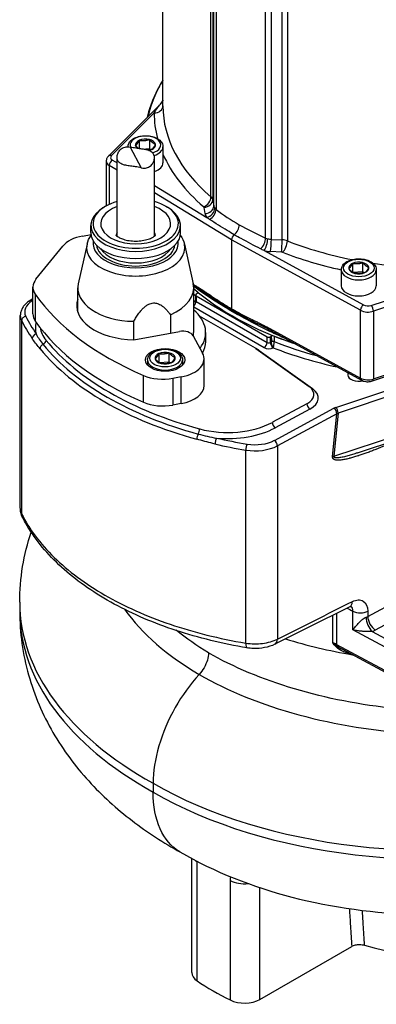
# Model space of a CAD drawing. Header units: millimetres. Extents: x 0 to 5940, y 0 to 4200.
# Tile 3 of 62: x 517 to 623, y 247 to 540. Entities that reach past the tile are written whole.
import ezdxf

# ---------------------------------------------------------------- set-up
doc = ezdxf.new("R2010")
doc.units = ezdxf.units.MM
doc.header["$LTSCALE"] = 50
doc.layers.add('02-LINIE-035', color=2, linetype='CONTINUOUS')

msp = doc.modelspace()

# ---------------------------------------------------------------- linework, layer by layer
at = {"layer": '02-LINIE-035'}
for p, q in [((559.53, 514.69), (559.53, 620.92)), ((574.65, 484.9), (574.65, 600.58)), ((573.83, 487.65), (573.83, 599.7)), ((574.37, 598.82), (574.37, 486.77)), ((575.33, 599.58), (575.33, 483.9)), ((590.05, 475.4), (590.05, 591.08)), ((591.77, 590.69), (591.77, 475.01)), ((595.01, 474.85), (595.01, 586.9)), ((596.54, 586.59), (596.54, 474.54)), ((543.32, 499.79), (559, 515.47)), ((556.93, 512.62), (544.24, 499.93)), ((552.52, 504.47), (552.52, 501.99)), ((555.5, 504.7), (555.5, 502.05)), ((549.16, 502.57), (549.16, 502.52)), ((549.79, 502.43), (553.11, 496.3)), ((553.31, 501.88), (555.5, 502.05)), ((555.5, 502.05), (556, 501.67)), ((559.56, 502.57), (559.56, 497.79)), ((542.68, 498.31), (542.68, 484.95)), ((544.52, 498.6), (545.9, 497.76)), ((545.9, 475.96), (545.9, 499.46)), ((557.01, 475.96), (557.01, 499.27)), ((543.58, 497.02), (543.58, 485.4)), ((545.9, 495.61), (543.58, 497.02)), ((557.01, 491), (572.58, 481.52)), ((579.95, 474.89), (557.01, 488.84)), ((574.37, 486.77), (574.65, 484.9)), ((542.49, 484.84), (542.03, 484.57)), ((560.42, 484.84), (560.87, 484.57)), ((572.06, 482.65), (571.78, 484.51)), ((538.13, 477.01), (538.13, 479.13)), ((564.78, 477.01), (564.78, 479.13)), ((535.67, 475.99), (538.16, 476.44)), ((579.95, 474.89), (579.95, 454.36)), ((618.28, 453.89), (579.95, 474.89)), ((591.77, 475.01), (595.01, 474.85)), ((521.79, 463.15), (529.74, 473)), ((536.98, 473.59), (534.37, 461.82)), ((565.92, 473.59), (568.54, 461.82)), ((589.6, 471.69), (619.17, 455.49)), ((594.78, 471.23), (591.55, 471.4)), ((612.58, 465.95), (612.58, 461.17)), ((615.95, 467.85), (615.95, 465.23)), ((618.93, 468.08), (618.93, 465.43)), ((622.98, 465.95), (622.98, 461.17)), ((615.99, 465.2), (618.93, 465.43)), ((618.93, 465.43), (619.43, 465.05)), ((520.87, 452.81), (520.87, 460.77)), ((534.23, 453.31), (534.23, 460.56)), ((568.58, 461.64), (569.13, 461.3)), ((568.65, 461.17), (569.4, 460.71)), ((568.68, 447.29), (568.68, 460.56)), ((621.49, 455.33), (643.46, 462.66)), ((648.08, 462.27), (622.14, 453.62)), ((520.87, 457.33), (520.02, 456.8)), ((521.57, 458.67), (521.57, 450.71)), ((569.26, 458.45), (569.19, 456.81)), ((569.45, 458.17), (569.38, 456.55)), ((569.76, 458.88), (569.45, 458.7)), ((569.45, 458.17), (590.52, 446)), ((572.77, 458.54), (572.77, 458.54)), ((520.87, 456.86), (520.7, 456.76)), ((589.6, 442.78), (568.68, 454.86)), ((569.38, 456.55), (590.52, 444.34)), ((517.13, 394.94), (517.13, 452.37)), ((561.76, 452.59), (561.76, 447.08)), ((570.36, 452.3), (586.95, 442.72)), ((618.28, 433.72), (618.28, 453.89)), ((622.14, 453.62), (622.14, 433.46)), ((517.52, 450.81), (517.52, 393.39)), ((550.85, 445.12), (550.85, 450.62)), ((591.35, 448.47), (618.28, 433.72)), ((550.89, 445.12), (564.46, 447.57)), ((568.54, 446.34), (571.35, 441.15)), ((572.25, 444.64), (572.25, 447.29)), ((590.52, 444.34), (590.52, 446)), ((591.44, 446), (591.75, 446.19)), ((591.44, 446), (591.44, 444.34)), ((591.62, 447.88), (618.55, 433.12)), ((523.41, 444.34), (523.42, 444.34)), ((586.95, 442.72), (587.87, 442.19)), ((587.18, 442.57), (603, 431.2)), ((591.44, 444.34), (591.8, 444.55)), ((558.36, 441.04), (558.36, 438.41)), ((561.33, 441.26), (561.33, 438.61)), ((571.79, 431.51), (571.79, 439.47)), ((588.2, 441.98), (604.01, 430.61)), ((622.14, 433.46), (640.26, 439.5)), ((554.98, 439.13), (554.98, 437.59)), ((558.39, 438.39), (561.33, 438.61)), ((561.33, 438.61), (561.83, 438.24)), ((565.38, 439.13), (565.38, 437.59)), ((621.9, 432.87), (639.16, 438.63)), ((553.76, 426.55), (553.76, 434.51)), ((564.95, 434.1), (562.5, 433.65)), ((562.5, 433.65), (562.5, 425.69)), ((564.95, 426.14), (564.95, 434.1)), ((610.98, 425), (637.37, 433.8)), ((614.53, 435.32), (614.53, 434.64)), ((641.12, 433.15), (611.63, 423.32)), ((564.95, 426.14), (562.5, 425.69)), ((602.37, 426.11), (592.08, 420.57)), ((592.67, 415.21), (610.38, 424.74)), ((603.25, 424.5), (592.96, 418.96)), ((611.27, 423.13), (593.56, 413.6)), ((610.01, 410.36), (611.27, 423.13)), ((611.63, 423.32), (610.36, 410.47)), ((610.36, 410.47), (646.02, 422.35)), ((617.41, 411.49), (641.67, 419.58)), ((593.56, 413.6), (593.56, 356.07)), ((584.21, 354.88), (584.21, 412.31)), ((520.51, 388.31), (520.52, 388.31)), ((516.95, 367.02), (516.95, 364.37)), ((546.86, 366.69), (546.86, 366.69)), ((620.45, 362.8), (629.75, 367.81)), ((611.2, 363.75), (611.2, 354.51)), ((616.02, 358.82), (616.02, 364.4)), ((620.45, 364.4), (620.45, 362.8)), ((631.97, 363.78), (622.67, 358.77)), ((610.07, 354.91), (610.07, 363.18)), ((632.96, 349.69), (616.02, 358.82)), ((621.73, 358.35), (634.07, 351.71)), ((611.2, 354.51), (632.96, 342.8)), ((612.69, 353.15), (633.3, 342.05)), ((570.31, 345.56), (570.31, 345.56)), ((556.64, 313.21), (556.64, 310.56)), ((568.1, 256.86), (568.1, 290.82)), ((569.69, 254.4), (569.69, 289.81)), ((579.53, 284.22), (579.53, 248.71)), ((588.39, 248.89), (588.39, 282.14)), ((588.39, 248.89), (615.7, 264.67))]:
    msp.add_line(p, q, dxfattribs=at)
for centre, major_axis, ratio, start_param, end_param in [((643.38, 505.22), (-88.95, 0), 0.57735, 5.942833, 6.159056), ((643.38, 512.08), (-84.19, 0), 0.57735, 6.193555, 6.196774), ((557.25, 517.44), (2.57, -0.39), 0.81345, 5.88909, 5.908056), ((556.93, 514.74), (2.6, 0), 0.816496, 4.713735, 6.279125), ((643.38, 514.69), (-83.85, 0), 0.57735, 0, 0.592675), ((643.38, 512.57), (-86.45, 0), 0.57735, 6.282233, 6.436024), ((554.36, 503.1), (-4.55, 0), 0.57735, 2.044602, 6.558805), ((554.36, 503.1), (-3, 0), 0.57735, 5.368934, 6.416132), ((554.36, 503.1), (-3, 0), 0.57735, 4.321736, 5.368934), ((554.36, 503.1), (3, 0), 0.57735, 0.132946, 1.180144), ((554.36, 502.57), (-5.2, 0), 0.57735, 0, 0.015337), ((554.36, 503.1), (-3, 0), 0.57735, 0.132946, 0.64521), ((554.36, 503.1), (3, 0), 0.57735, 5.025057, 5.368934), ((554.36, 503.1), (3, 0), 0.57735, 5.368934, 6.416132), ((554.36, 502.57), (5.2, 0), 0.57735, 5.225815, 6.283185), ((545.93, 498.31), (-3.25, 0), 0.57735, 0, 0.759218), ((544.24, 498.87), (-0.919, 0.919), 0.707107, 5.327869, 6.283185), ((544.52, 497.53), (-0.68, -1.11), 0.592266, 3.940428, 5.511224), ((545.93, 499.37), (-1.95, 0), 0.57735, 5.759587, 7.042404), ((643.38, 512.57), (-86.45, 0), 0.57735, 0.247327, 0.592675), ((554.36, 497.79), (5.2, 0), 0.57735, 5.247792, 6.283185), ((571.67, 486.81), (1.69, 1.97), 0.677243, 4.043804, 5.6146), ((571.78, 486.64), (2.57, 0.39), 0.81339, 4.589751, 6.160547), ((571.13, 486.6), (3.25, 0), 0.57735, 0.087266, 0.592675), ((551.45, 479.13), (13.32, 0), 0.57735, 2.356194, 7.068583), ((551.45, 479.66), (-12.68, 0), 0.57735, 5.166275, 10.541688), ((551.45, 479.66), (-10.4, 0), 0.57735, 5.276157, 10.431806), ((571.13, 484.48), (0.65, 0), 0.57735, 0.087266, 0.592675), ((572.06, 484.77), (2.57, 0.39), 0.81339, 4.589751, 6.160547), ((572.58, 483.65), (2.03, 1.62), 0.741298, 4.177269, 5.748065), ((573.29, 482.97), (1.55, 2.08), 0.638683, 4.071211, 5.569637), ((577.89, 485.06), (-3.25, 0), 0.57735, 0.087266, 0.432546), ((577.89, 482.94), (-5.85, 0), 0.57735, 0.087266, 0.432546), ((643.37, 499.3), (-76.69, 0), 0.57735, 0.433413, 0.433415), ((643.38, 460.56), (76.7, 0), 0.57735, 2.682933, 2.682938), ((580.41, 478.29), (1.3, 2.25), 0.57735, 4.094523, 5.49779), ((538.58, 470.62), (-9.75, 0), 0.57735, 5.015477, 5.846853), ((551.45, 477.01), (-13.33, 0), 0.57735, 0, 3.141593), ((551.45, 475.95), (-5.85, 0), 0.57735, 5.965625, 6.206117), ((551.45, 475.95), (5.85, 0), 0.57735, 0.077068, 0.31756), ((580.87, 475.42), (0.65, 1.13), 0.57735, 0.953324, 2.356537), ((588.45, 474.22), (1.06, 2.38), 0.50759, 3.942875, 5.441301), ((589.6, 473.82), (0.67, 2.51), 0.342262, 3.803295, 5.374092), ((592.06, 476.88), (3.25, 0), 0.57735, 4.279843, 4.625123), ((591.55, 473.52), (0.13, 2.6), 0.071162, 3.758871, 5.329667), ((594.78, 473.36), (0.13, 2.6), 0.071162, 3.758871, 5.329667), ((594.72, 472.98), (3.25, 0), 0.57735, 0.978121, 1.48353), ((551.45, 472.52), (14.59, 0), 0.57735, 3.013967, 6.410811), ((551.45, 473.83), (-12.67, 0), 0.57735, 6.187267, 9.520696), ((551.45, 473.83), (11.7, 0), 0.57735, 3.221062, 6.203716), ((551.45, 474.36), (-11.05, 0), 0.57735, 0.344744, 2.796849), ((643.38, 452.6), (66.95, 0), 0.57735, 2.580749, 2.580759), ((592.06, 474.76), (-5.85, 0), 0.57735, 1.13825, 1.48353), ((595.09, 473.29), (0.94, 2.42), 0.45608, 3.847537, 5.418333), ((643.38, 514.69), (83.85, 0), 0.57735, 4.119714, 4.376925), ((594.72, 470.86), (-0.65, 0), 0.57735, 4.119714, 4.625123), ((643.38, 512.57), (-86.45, 0), 0.57735, 0.978121, 1.206618), ((617.78, 465.95), (5.2, 0), 0.57735, 3.141593, 6.283185), ((617.78, 466.48), (-3, 0), 0.57735, 5.368934, 6.416132), ((617.78, 466.48), (-3, 0), 0.57735, 0.132946, 1.180144), ((617.78, 466.48), (-3, 0), 0.57735, 4.321736, 5.368934), ((617.78, 466.48), (3, 0), 0.57735, 0.132946, 1.180144), ((617.78, 466.48), (3, 0), 0.57735, 5.368934, 6.416132), ((643.38, 514.69), (83.85, 0), 0.57735, 4.454853, 4.713341), ((530.62, 460.77), (-9.75, 0), 0.57735, 5.846853, 6.664661), ((617.78, 466.48), (3, 0), 0.57735, 4.321736, 5.368934), ((551.45, 460.56), (-17.23, 0), 0.57735, 6.15556, 7.818999), ((551.45, 460.56), (17.23, 0), 0.57735, 5.353548, 6.410811), ((643.38, 488.69), (-89.37, 0), 0.57735, 0.581223, 1.047575), ((643.38, 488.69), (-89.38, 0), 0.57735, 0.581223, 0.604472), ((570.07, 461.82), (-0.68, -1.11), 0.592266, 5.511224, 6.283185), ((570.07, 461.82), (-0.68, -1.11), 0.592266, 0.000001, 0.000047), ((569.12, 459.47), (0.75, 1.06), 0.715888, 5.547509, 5.939832), ((617.78, 461.17), (5.2, 0), 0.57735, 3.141593, 6.283185), ((612.06, 479.63), (-97.5, 0), 0.57735, 0.381475, 0.929758), ((551.45, 455.25), (-17.55, 0), 0.57735, 6.090437, 7.822174), ((643.38, 487.09), (89.38, 0), 0.57735, 3.722816, 3.734409), ((569.91, 458.44), (-0.65, 0), 0.576955, 5.49813, 7.068241), ((569.3, 459.15), (-0.65, 0), 0.577423, 2.356464, 3.746396), ((643.38, 993.79), (-64.06, -2770.8), 0.022494, 4.907004, 4.907163), ((526.88, 453.43), (-8.45, 0), 0.57735, 5.532694, 6.563739), ((520.7, 455.7), (-0.68, 1.11), 0.597148, 5.479714, 6.283185), ((568.46, 456.05), (0.65, 1.13), 0.57735, 4.168872, 5.471607), ((568.46, 457.64), (0.65, -1.13), 0.57735, 5.739668, 6.238143), ((569.84, 456.84), (-0.651, -0.058), 0.572284, 6.206674, 7.016899), ((569.84, 456.84), (-0.651, -0.058), 0.572284, 6.205681, 6.206674), ((619.17, 454.43), (0.62, 1.14), 0.562039, 0.772646, 2.343443), ((620.52, 456.31), (1.95, 0), 0.57735, 3.953171, 5.235988), ((621.49, 454.27), (-0.41, 1.23), 0.408248, 4.02767, 5.598466), ((526.88, 452.37), (-9.75, 0), 0.57735, 0, 0.280554), ((518.76, 451.02), (-1.16, -0.58), 0.784573, 4.339163, 5.90996), ((611.2, 467.46), (-96.2, 0), 0.57735, 0.280554, 0.380145), ((530.62, 452.81), (-9.75, 0), 0.57735, 0, 0.381475), ((551.45, 447.29), (20.8, 0), 0.57735, 5.879343, 6.878227), ((579.26, 452.94), (0.65, 1.13), 0.577345, 5.497777, 6.002932), ((620.52, 455.25), (-3.25, 0), 0.57735, 0.811578, 2.094395), ((611.2, 466.4), (-97.5, 0), 0.57735, 0.280554, 0.380145), ((542.41, 448.74), (-20.8, 0), 0.57735, 6.146123, 6.441068), ((612.06, 471.67), (-97.5, 0), 0.57735, 0.381475, 0.929758), ((542.41, 449.8), (-19.5, 0), 0.57735, 0.091159, 0.440472), ((592.25, 449.02), (-0.62, -1.14), 0.562039, 5.485035, 6.283142), ((521.87, 445.79), (-1.07, -0.74), 0.758208, 4.229137, 5.799933), ((565.43, 445.78), (3.25, 0), 0.57735, 0.303088, 1.873885), ((551.45, 447.29), (17.22, 0), 0.57735, 6.178912, 6.283185), ((590.98, 446.27), (-0.65, 0), 0.577746, 0.785741, 2.355852), ((592.25, 449.02), (-0.62, -1.14), 0.562039, 6.283143, 6.283186), ((592.21, 445.92), (-0.65, 0), 0.577278, 4.108248, 5.498181), ((642.92, 994.04), (62.86, -2844.04), 0.022659, 4.905732, 4.906314), ((591.34, 446.64), (0.57, 1.17), 0.41712, 5.456447, 5.922861), ((643.38, 488.69), (-89.38, 0), 0.57735, 0.966324, 1.047575), ((643.38, 993.79), (62.41, -2843.77), 0.022496, 4.905652, 4.906229), ((524.19, 442.78), (-1.01, -0.82), 0.738562, 4.422466, 5.740582), ((611.2, 466.46), (-97.5, 0), 0.57735, 0.440472, 1.130324), ((523.6, 444.68), (1.01, 0.82), 0.738562, 4.422466, 5.740582), ((611.2, 467.49), (96.52, 0), 0.57735, 3.582065, 4.271917), ((611.2, 468.52), (-95.55, 0), 0.57735, 0.440472, 1.130324), ((551.45, 444.64), (20.8, 0), 0.57735, 5.988004, 6.283185), ((584.65, 441.39), (-3.25, 0), 0.57735, 3.818533, 3.926991), ((589.6, 443.84), (0.65, 1.13), 0.57735, 3.926991, 5.471607), ((590.98, 443.58), (1.95, 0), 0.577746, 3.927333, 5.479485), ((590.98, 444.64), (-0.65, 0), 0.639761, 0.785741, 2.355852), ((592.36, 443.84), (-0.65, 1.13), 0.57735, 0.811578, 2.291193), ((592.26, 444.31), (0.65, 0.017), 0.564806, 0.951738, 2.341094), ((592.26, 444.3), (-0.65, -0.002), 0.549317, 4.106702, 5.49542), ((84.29, 159.29), (507.45, 285.49), 0.026855, 6.268208, 6.269003), ((592.33, 443.33), (-0.643, -0.097), 0.783003, 1.406419, 1.489321), ((591.93, 443.79), (-0.66, 1.28), 0.113996, 2.375274, 2.438523), ((592.19, 444.01), (0.07, 1.51), 0.226051, 3.751913, 3.812268), ((643.38, 486.03), (-90.68, 0), 0.57735, 0.972876, 1.210259), ((643.38, 487.09), (89.38, 0), 0.57735, 4.108494, 4.271052), ((591.89, 444), (0.47, 1.21), 0.470448, 5.391065, 5.417242), ((560.18, 439.66), (-3, 0), 0.57735, 5.365985, 6.413182), ((560.18, 439.66), (-3, 0), 0.57735, 0.129997, 1.177195), ((560.18, 439.66), (-3, 0), 0.57735, 4.318787, 5.365985), ((560.18, 439.66), (3, 0), 0.57735, 0.129997, 1.177195), ((560.18, 439.66), (3, 0), 0.57735, 5.365985, 6.413182), ((562.04, 439.47), (9.75, 0), 0.57735, 5.015477, 6.586274), ((587.87, 443.25), (0.65, 1.13), 0.57735, 3.828394, 3.926991), ((584.65, 440.33), (4.55, 0), 0.57735, 0.67694, 0.785398), ((588.2, 443.04), (0.76, 1.06), 0.636454, 3.866551, 3.987431), ((560.18, 439.13), (5.2, 0), 0.57735, 3.141593, 6.283185), ((560.18, 439.66), (3, 0), 0.57735, 4.318787, 5.365985), ((559.59, 439.03), (9.75, 0), 0.57735, 4.071351, 5.015477), ((617.78, 434.64), (-3.25, 0), 0.57735, 0, 1.965752), ((620.52, 435.08), (3.25, 0), 0.57735, 3.953171, 5.235988), ((619.17, 434.26), (-0.62, -1.14), 0.562039, 5.485035, 6.283185), ((562.04, 431.51), (9.75, 0), 0.57735, 5.015477, 6.283185), ((597.93, 428.85), (6.5, 0), 0.57735, 5.462881, 6.960125), ((597.93, 427.79), (7.8, 0), 0.57735, 5.462881, 6.960125), ((604.01, 431.67), (-0.76, -1.06), 0.636454, 0.583807, 0.845838), ((621.49, 434.11), (0.41, -1.23), 0.408248, 0, 0.886077), ((559.59, 431.06), (-9.75, 0), 0.57735, 0.929758, 1.873885), ((603.25, 425.56), (-0.62, 1.14), 0.556849, 0.802253, 2.373049), ((612.6, 423.37), (3.26, 0.02), 0.577053, 2.086208, 2.31458), ((610.98, 423.94), (0.41, -1.23), 0.408248, 0.912257, 2.456873), ((610.38, 423.68), (0.62, -1.14), 0.556849, 0.802253, 2.373049), ((612.6, 422.31), (-1.96, -0.17), 0.615856, 5.172101, 5.400473), ((578.78, 428.8), (-19.5, 0), 0.57735, 1.130324, 2.321288), ((578.78, 427.74), (-20.8, 0), 0.57735, 1.412914, 2.321288), ((592.96, 420.02), (-0.62, 1.14), 0.556849, 0.802253, 2.373049), ((570.19, 416.22), (-0.34, -1.25), 0.348127, 4.057769, 5.375885), ((569.91, 417.94), (0.34, 1.25), 0.348127, 4.057769, 5.375885), ((575.51, 414.82), (-0.29, -1.27), 0.302965, 3.792393, 5.363189), ((611.2, 466.4), (-97.5, 0), 0.57735, 1.190651, 1.290243), ((611.2, 467.46), (96.2, 0), 0.57735, 4.332244, 4.431835), ((584.57, 413.03), (-0.21, -1.28), 0.226078, 3.775994, 5.346791), ((586.91, 417.71), (-9.75, 0), 0.57735, 1.290243, 2.321288), ((586.91, 418.78), (8.45, 0), 0.57735, 4.431835, 5.462881), ((592.67, 414.15), (0.62, -1.14), 0.556849, 0.802253, 2.373049), ((611.34, 409.54), (1.94, -0.19), 0.509091, 2.146491, 2.374864), ((520.64, 393.91), (-2.91, -1.45), 0.784976, 5.909638, 6.283185), ((646.22, 367.02), (-129.27, 0), 0.57735, 0, 0.805133), ((613.64, 368.6), (1.45, -2.91), 0.576246, 0, 0.819282), ((646.22, 364.37), (-129.27, 0), 0.57735, 0, 0.805133), ((598.29, 374.99), (-44.27, 23.44), 0.023158, 1.952934, 1.995017), ((618.24, 365.78), (3.25, 0), 0.57735, 3.961897, 5.462881), ((639.82, 360.93), (117.26, 0), 0.57735, 3.923783, 6.283185), ((618.24, 364.17), (3.25, 0), 0.57735, 5.280013, 5.462881), ((621.73, 361.01), (-1.12, 3.05), 0.438974, 0.872947, 2.443743), ((622.67, 361.43), (-1.54, 2.86), 0.556849, 0.802253, 2.373049), ((639.82, 358.28), (117.26, 0), 0.57735, 3.923783, 6.283185), ((618.24, 361.52), (-6.5, 0), 0.57735, 2.138421, 2.321288), ((585.11, 356.69), (-0.54, -3.21), 0.225675, 5.346921, 6.283185), ((591.34, 357.45), (1.45, -2.91), 0.576257, 0.000003, 0.819292), ((643.38, 406.42), (-99.12, 0), 0.57735, 1.072638, 1.289449), ((643.38, 406.42), (-99.12, 0), 0.57735, 1.072638, 1.289449), ((608.98, 353.14), (3.25, 0), 0.57735, 0.820305, 1.228159), ((612.31, 355.2), (0.77, 1.43), 0.556849, 2.33934, 2.69011), ((610.43, 353.22), (0.983, 0.851), 0.24837, 0.383448, 0.921095), ((574.6, 292.27), (6.5, 0), 0.57735, 3.689692, 3.855501), ((583.79, 287.06), (-6.5, 0), 0.57735, 0.856888, 1.739778), ((643.38, 291.26), (-51.35, 0), 0.57735, 1.087641, 2.053952), ((574.6, 256.86), (-6.5, 0), 0.57735, 0, 0.713909), ((643.38, 291.26), (97.5, 0), 0.57735, 3.855501, 3.99848), ((583.79, 251.55), (6.5, 0), 0.57735, 3.99848, 5.497787)]:
    msp.add_ellipse(centre, major_axis=major_axis, ratio=ratio, start_param=start_param, end_param=end_param, dxfattribs=at)
for centre, major_axis in [((617.78, 466.48), (-4.55, 0)), ((560.18, 439.13), (-5.85, 0)), ((560.18, 439.66), (-4.55, 0))]:
    msp.add_ellipse(centre, major_axis=major_axis, ratio=0.57735, dxfattribs=at)
for points, knots in [([(559.53, 522.38), (559.38, 522.14), (559.24, 521.91), (558.27, 520.27), (557.53, 518.84), (556.26, 515.93), (555.73, 514.46), (555.14, 512.43), (555, 511.88), (554.87, 511.34)], [0.4416913, 0.4416913, 0.4416913, 0.4416913, 0.455579, 0.455579, 0.5380338, 0.5380338, 0.6204886, 0.6204886, 0.6505594, 0.6505594, 0.6505594, 0.6505594]), ([(559.04, 515.51), (559.12, 515.58), (559.19, 515.67), (559.31, 515.83), (559.36, 515.9), (559.46, 516.06), (559.5, 516.13), (559.53, 516.2)], [0, 0, 0, 0, 0.054817, 0.054817, 0.1055586, 0.1055586, 0.1618345, 0.1618345, 0.1618345, 0.1618345]), ([(559.5, 516.28), (559.49, 516.22), (559.48, 516.17), (559.46, 516.12), (559.44, 516.05), (559.41, 515.99), (559.38, 515.93)], [0, 0, 0, 0, 0.2049911, 0.2049911, 0.2049911, 0.4699966, 0.4699966, 0.4699966, 0.4699966]), ([(556.93, 512.62), (557.28, 513.2), (557.64, 513.75), (558.01, 514.26), (558.02, 514.27), (558.02, 514.28), (558.03, 514.29), (558.36, 514.74), (558.7, 515.17), (559.04, 515.51)], [0, 0, 0, 0, 0.5, 0.5, 0.5, 0.5095382, 0.5095382, 0.5095382, 0.9589281, 0.9589281, 0.9589281, 0.9589281]), ([(549.16, 502.57), (549.16, 502.9), (549.23, 503.22), (549.52, 503.84), (549.74, 504.14), (550.33, 504.7), (550.72, 504.96), (551.6, 505.38), (552.1, 505.55), (553.15, 505.78), (553.71, 505.84), (554.82, 505.85), (555.37, 505.8), (556.43, 505.6), (556.94, 505.45), (557.86, 505.04), (558.27, 504.78), (558.94, 504.18), (559.21, 503.84), (559.49, 503.18), (559.56, 502.87), (559.56, 502.57)], [1.180144, 1.180144, 1.180144, 1.180144, 1.440113, 1.440113, 1.724557, 1.724557, 2.052042, 2.052042, 2.393507, 2.393507, 2.732275, 2.732275, 3.069164, 3.069164, 3.407564, 3.407564, 3.749002, 3.749002, 4.079244, 4.079244, 4.321736, 4.321736, 4.321736, 4.321736]), ([(553.11, 496.3), (552.83, 496.37), (552.53, 496.43), (551.7, 496.58), (551.16, 496.65), (550.17, 496.78), (549.65, 496.84), (548.68, 497), (548.23, 497.09), (547.48, 497.32), (547.12, 497.47), (546.53, 497.88), (546.3, 498.13), (546, 498.69), (545.91, 499.03), (545.89, 499.75), (545.96, 500.14), (546.21, 500.83), (546.42, 501.18), (546.96, 501.8), (547.3, 502.06), (548.04, 502.41), (548.48, 502.52), (549.22, 502.53), (549.51, 502.5), (549.79, 502.43)], [5.831266, 5.831266, 5.831266, 5.831266, 5.975417, 5.975417, 6.208434, 6.208434, 6.437234, 6.437234, 6.666034, 6.666034, 6.897254, 6.897254, 7.128474, 7.128474, 7.359694, 7.359694, 7.590913, 7.590913, 7.819713, 7.819713, 8.048513, 8.048513, 8.281531, 8.281531, 8.425681, 8.425681, 8.425681, 8.425681]), ([(553.11, 496.3), (553.39, 496.24), (553.68, 496.2), (554.43, 496.21), (554.87, 496.32), (555.6, 496.67), (555.94, 496.93), (556.49, 497.55), (556.69, 497.91), (556.95, 498.59), (557.02, 498.98), (557, 499.71), (556.91, 500.05), (556.61, 500.6), (556.38, 500.85), (555.78, 501.26), (555.42, 501.41), (554.67, 501.64), (554.22, 501.74), (553.25, 501.89), (552.74, 501.96), (551.75, 502.09), (551.2, 502.16), (550.38, 502.3), (550.07, 502.36), (549.79, 502.43)], [1.409341, 1.409341, 1.409341, 1.409341, 1.553492, 1.553492, 1.786509, 1.786509, 2.015309, 2.015309, 2.244109, 2.244109, 2.475329, 2.475329, 2.706549, 2.706549, 2.937769, 2.937769, 3.168988, 3.168988, 3.397789, 3.397789, 3.626589, 3.626589, 3.859606, 3.859606, 4.003757, 4.003757, 4.003757, 4.003757]), ([(543.32, 499.79), (543.25, 499.72), (543.19, 499.64), (543.06, 499.48), (543, 499.39), (542.89, 499.2), (542.84, 499.1), (542.77, 498.89), (542.74, 498.77), (542.69, 498.55), (542.68, 498.43), (542.68, 498.31)], [0.2617994, 0.2617994, 0.2617994, 0.2617994, 0.3665191, 0.3665191, 0.4712389, 0.4712389, 0.5759587, 0.5759587, 0.6806784, 0.6806784, 0.7853982, 0.7853982, 0.7853982, 0.7853982]), ([(580.72, 476.38), (580.04, 476.78), (579.36, 477.19), (578.69, 477.6), (576.91, 478.69), (575.15, 479.8), (573.42, 480.93)], [0, 0, 0, 0, 0.272863, 0.272863, 0.272863, 1, 1, 1, 1]), ([(536.98, 473.59), (537.19, 474.51), (537.6, 475.38), (538.17, 476.18), (538.18, 476.2), (538.2, 476.22)], [2.0015101, 2.0015101, 2.0015101, 2.0015101, 2.2652327, 2.2652327, 2.2721061, 2.2721061, 2.2721061, 2.2721061]), ([(545.53, 476.33), (545.53, 476.33), (545.59, 476.23), (545.9, 475.95), (546.12, 475.79), (546.7, 475.46), (547.07, 475.29), (547.96, 474.97), (548.49, 474.82), (549.65, 474.6), (550.29, 474.53), (551.61, 474.48), (552.29, 474.5), (553.58, 474.65), (554.2, 474.77), (555.28, 475.07), (555.75, 475.25), (556.5, 475.61), (556.78, 475.79), (557.17, 476.09), (557.29, 476.21), (557.37, 476.31), (557.38, 476.33), (557.38, 476.33)], [4.730018, 4.730018, 4.730018, 4.730018, 4.98867, 4.98867, 5.20238, 5.20238, 5.424316, 5.424316, 5.662576, 5.662576, 5.914633, 5.914633, 6.173318, 6.173318, 6.429729, 6.429729, 6.674937, 6.674937, 6.902912, 6.902912, 7.117227, 7.117227, 7.230176, 7.230176, 7.230176, 7.230176]), ([(588.58, 472.18), (586.64, 473.17), (584.72, 474.18), (582.83, 475.21), (582.12, 475.59), (581.42, 475.98), (580.72, 476.38)], [0, 0, 0, 0, 0.727137, 0.727137, 0.727137, 1, 1, 1, 1]), ([(612.58, 465.95), (612.58, 466.28), (612.66, 466.6), (612.95, 467.22), (613.17, 467.52), (613.76, 468.08), (614.14, 468.34), (615.02, 468.76), (615.53, 468.93), (616.58, 469.16), (617.14, 469.22), (618.25, 469.23), (618.8, 469.18), (619.86, 468.98), (620.37, 468.83), (621.29, 468.42), (621.7, 468.16), (622.37, 467.56), (622.64, 467.22), (622.92, 466.56), (622.98, 466.25), (622.98, 465.95)], [1.180144, 1.180144, 1.180144, 1.180144, 1.440113, 1.440113, 1.724557, 1.724557, 2.052042, 2.052042, 2.393507, 2.393507, 2.732275, 2.732275, 3.069164, 3.069164, 3.407564, 3.407564, 3.749002, 3.749002, 4.079244, 4.079244, 4.321736, 4.321736, 4.321736, 4.321736]), ([(569.13, 461.3), (569.41, 461.13), (569.69, 460.96), (569.97, 460.78), (570.6, 460.38), (571.23, 459.98), (571.85, 459.56), (572.15, 459.37), (572.44, 459.17), (572.74, 458.97), (573.35, 458.57), (573.96, 458.15), (574.57, 457.74), (575.34, 457.23), (576.11, 456.72), (576.87, 456.23), (577.61, 455.76), (578.34, 455.3), (579.08, 454.87), (579.37, 454.7), (579.66, 454.53), (579.95, 454.36)], [0, 0, 0, 0, 0.078025, 0.078025, 0.078025, 0.251552, 0.251552, 0.251552, 0.333332, 0.333332, 0.333332, 0.503124, 0.503124, 0.503124, 0.715884, 0.715884, 0.715884, 0.919508, 0.919508, 0.919508, 1, 1, 1, 1]), ([(580.18, 453.47), (578.34, 454.56), (576.59, 455.64), (573.25, 457.78), (571.67, 458.86), (570.18, 459.9)], [0, 0, 0, 0, 0.5, 0.5, 1, 1, 1, 1]), ([(572.77, 458.54), (573.41, 458.11), (574.05, 457.68), (576.45, 456.11), (578.23, 454.98), (580.06, 453.91)], [0.3137303, 0.3137303, 0.3137303, 0.3137303, 0.5, 0.5, 1, 1, 1, 1]), ([(520.02, 456.8), (519.68, 456.59), (519.37, 456.36), (518.78, 455.87), (518.52, 455.61), (518.04, 455.04), (517.84, 454.74), (517.5, 454.11), (517.36, 453.77), (517.18, 453.08), (517.13, 452.73), (517.13, 452.37)], [0.0349066, 0.0349066, 0.0349066, 0.0349066, 0.1850049, 0.1850049, 0.3351032, 0.3351032, 0.4852015, 0.4852015, 0.6352998, 0.6352998, 0.7853982, 0.7853982, 0.7853982, 0.7853982]), ([(568.68, 456.61), (568.72, 456.62), (568.76, 456.63), (568.8, 456.65), (568.94, 456.69), (569.07, 456.75), (569.19, 456.83)], [0.0796093, 0.0796093, 0.0796093, 0.0796093, 0.1436785, 0.1436785, 0.1436785, 0.3582989, 0.3582989, 0.3582989, 0.3582989]), ([(568.68, 456.52), (568.73, 456.52), (568.79, 456.52), (568.84, 456.52), (568.94, 456.52), (569.03, 456.54), (569.12, 456.56)], [0.0869448, 0.0869448, 0.0869448, 0.0869448, 0.1786377, 0.1786377, 0.1786377, 0.3412533, 0.3412533, 0.3412533, 0.3412533]), ([(569.07, 456.49), (569.07, 456.49), (569.07, 456.49), (569.09, 456.52), (569.11, 456.54), (569.15, 456.62), (569.17, 456.68), (569.18, 456.77), (569.18, 456.79), (569.19, 456.81)], [0.0416484, 0.0416484, 0.0416484, 0.0416484, 0.0703766, 0.0703766, 0.1109274, 0.1109274, 0.1631203, 0.1631203, 0.180645, 0.180645, 0.180645, 0.180645]), ([(580.06, 453.91), (580.03, 453.97), (580, 454.04), (579.96, 454.19), (579.95, 454.27), (579.95, 454.36)], [0.0000018, 0.0000018, 0.0000018, 0.0000018, 0.0506397, 0.0506397, 0.101278, 0.101278, 0.101278, 0.101278]), ([(579.95, 454.36), (580.58, 454), (581.21, 453.64), (581.84, 453.3), (582.29, 453.05), (582.74, 452.81), (583.19, 452.58), (584, 452.16), (584.81, 451.76), (585.62, 451.36), (586.26, 451.05), (586.91, 450.74), (587.55, 450.42), (587.86, 450.27), (588.17, 450.12), (588.48, 449.96), (589.14, 449.63), (589.8, 449.3), (590.46, 448.95), (590.76, 448.8), (591.05, 448.64), (591.35, 448.47)], [0, 0, 0, 0, 0.165322, 0.165322, 0.165322, 0.284111, 0.284111, 0.284111, 0.496873, 0.496873, 0.496873, 0.666666, 0.666666, 0.666666, 0.748446, 0.748446, 0.748446, 0.921974, 0.921974, 0.921974, 1, 1, 1, 1]), ([(580.06, 453.91), (581.94, 452.84), (583.86, 451.83), (586.87, 450.3), (587.94, 449.77), (589.01, 449.24)], [0, 0, 0, 0, 0.5, 0.5, 0.769758, 0.769758, 0.769758, 0.769758]), ([(592.09, 447.25), (589.97, 448.29), (587.91, 449.32), (583.93, 451.4), (582.02, 452.44), (580.18, 453.47)], [0, 0, 0, 0, 0.5, 0.5, 1, 1, 1, 1]), ([(523.01, 442.46), (522.26, 443.38), (521.55, 444.26), (520.89, 445.19), (520.81, 445.29), (520.74, 445.4), (520.66, 445.51)], [0, 0, 0, 0, 0.896485, 0.896485, 0.896485, 1, 1, 1, 1]), ([(554.98, 439.13), (554.98, 439.46), (555.06, 439.78), (555.35, 440.41), (555.57, 440.7), (556.16, 441.26), (556.54, 441.52), (557.42, 441.95), (557.92, 442.12), (558.98, 442.34), (559.53, 442.4), (560.64, 442.42), (561.2, 442.37), (562.26, 442.17), (562.77, 442.01), (563.69, 441.6), (564.1, 441.35), (564.77, 440.75), (565.03, 440.4), (565.32, 439.74), (565.38, 439.44), (565.38, 439.13)], [1.177195, 1.177195, 1.177195, 1.177195, 1.437164, 1.437164, 1.721608, 1.721608, 2.049093, 2.049093, 2.390558, 2.390558, 2.729326, 2.729326, 3.066215, 3.066215, 3.404614, 3.404614, 3.746052, 3.746052, 4.076295, 4.076295, 4.318787, 4.318787, 4.318787, 4.318787]), ([(592.3, 442.82), (592.26, 442.87), (592.23, 442.93), (592.19, 443), (592.12, 443.13), (592.06, 443.29), (592, 443.45), (591.99, 443.49), (591.98, 443.52), (591.97, 443.56), (591.94, 443.66), (591.91, 443.77), (591.88, 443.88), (591.87, 443.94), (591.86, 443.99), (591.85, 444.05), (591.84, 444.11), (591.83, 444.16), (591.82, 444.22), (591.81, 444.34), (591.8, 444.45), (591.8, 444.55)], [0, 0, 0, 0, 0.143667, 0.143667, 0.143667, 0.416699, 0.416699, 0.416699, 0.473031, 0.473031, 0.473031, 0.641332, 0.641332, 0.641332, 0.728225, 0.728225, 0.728225, 0.816874, 0.816874, 0.816874, 1, 1, 1, 1]), ([(592.35, 442.82), (592.36, 442.84), (592.37, 442.87), (592.38, 442.89), (592.39, 442.93), (592.4, 442.97), (592.41, 443.02), (592.42, 443.03), (592.42, 443.05), (592.42, 443.07), (592.46, 443.19), (592.49, 443.33), (592.51, 443.48), (592.52, 443.51), (592.52, 443.55), (592.53, 443.59), (592.55, 443.69), (592.56, 443.81), (592.58, 443.92), (592.58, 443.97), (592.59, 444.03), (592.6, 444.09), (592.6, 444.15), (592.61, 444.2), (592.61, 444.26), (592.62, 444.38), (592.62, 444.49), (592.62, 444.59)], [0, 0, 0, 0, 0.057422, 0.057422, 0.057422, 0.143533, 0.143533, 0.143533, 0.178528, 0.178528, 0.178528, 0.415832, 0.415832, 0.415832, 0.472312, 0.472312, 0.472312, 0.640764, 0.640764, 0.640764, 0.727783, 0.727783, 0.727783, 0.81657, 0.81657, 0.81657, 1, 1, 1, 1]), ([(618.55, 433.12), (618.75, 433.01), (618.97, 432.92), (619.4, 432.79), (619.63, 432.74), (620.08, 432.67), (620.31, 432.65), (620.78, 432.66), (621.01, 432.67), (621.46, 432.75), (621.69, 432.8), (621.9, 432.87)], [1.596976, 1.596976, 1.596976, 1.596976, 1.85354, 1.85354, 2.110103, 2.110103, 2.366666, 2.366666, 2.62323, 2.62323, 2.879793, 2.879793, 2.879793, 2.879793]), ([(575.03, 414.12), (573.39, 414.5), (571.78, 414.96), (570.18, 415.39), (570, 415.44), (569.82, 415.49), (569.63, 415.54)], [0, 0, 0, 0, 0.89649, 0.89649, 0.89649, 1, 1, 1, 1]), ([(629.82, 415.63), (629.32, 415.37), (628.8, 415.11), (628.27, 414.86), (627.52, 414.5), (626.73, 414.14), (625.92, 413.78), (625.8, 413.73), (625.66, 413.67), (625.55, 413.62), (624.67, 413.24), (623.75, 412.86), (622.86, 412.5), (622.41, 412.32), (621.96, 412.15), (621.51, 411.98), (621.07, 411.81), (620.64, 411.66), (620.18, 411.49), (619.36, 411.19), (618.58, 410.93), (617.84, 410.68), (617.73, 410.65), (617.64, 410.62), (617.52, 410.58), (617.06, 410.43), (616.62, 410.3), (616.2, 410.18), (615.8, 410.06), (615.41, 409.95), (615.04, 409.86), (614.99, 409.84), (614.96, 409.84), (614.89, 409.82), (614.42, 409.7), (613.99, 409.6), (613.59, 409.53), (613.17, 409.44), (612.79, 409.38), (612.44, 409.35), (612.4, 409.34), (612.37, 409.34), (612.31, 409.33), (612.08, 409.31), (611.87, 409.3), (611.68, 409.3), (611.5, 409.3), (611.34, 409.3), (611.19, 409.32), (611.15, 409.32), (611.12, 409.32), (611.06, 409.33), (610.96, 409.35), (610.86, 409.37), (610.76, 409.39), (610.71, 409.41), (610.65, 409.43), (610.6, 409.45), (610.55, 409.46), (610.53, 409.48), (610.47, 409.5), (610.42, 409.53), (610.37, 409.56), (610.33, 409.59), (610.29, 409.62), (610.26, 409.65), (610.23, 409.68), (610.22, 409.68), (610.22, 409.68), (610.22, 409.69), (610.21, 409.69), (610.21, 409.7), (610.2, 409.71), (610.18, 409.73), (610.15, 409.76), (610.13, 409.79), (610.11, 409.82), (610.09, 409.85), (610.08, 409.89), (610.05, 409.93), (610.04, 409.98), (610.03, 410.03), (610.02, 410.07), (610.01, 410.11), (610.01, 410.15), (610, 410.17), (610, 410.2), (610, 410.22), (610, 410.24), (610, 410.26), (610, 410.28), (610, 410.31), (610.01, 410.33), (610.01, 410.36)], [0.0588401, 0.0588401, 0.0588401, 0.0588401, 0.131077, 0.131077, 0.131077, 0.234375, 0.234375, 0.234375, 0.25, 0.25, 0.25, 0.375, 0.375, 0.375, 0.4375, 0.4375, 0.4375, 0.5, 0.5, 0.5, 0.609375, 0.609375, 0.609375, 0.625, 0.625, 0.625, 0.6844414, 0.6844414, 0.6844414, 0.7421875, 0.7421875, 0.7421875, 0.75, 0.75, 0.75, 0.8071542, 0.8071542, 0.8071542, 0.8671875, 0.8671875, 0.8671875, 0.875, 0.875, 0.875, 0.9036428, 0.9036428, 0.9036428, 0.9296875, 0.9296875, 0.9296875, 0.9375, 0.9375, 0.9375, 0.9518282, 0.9518282, 0.9518282, 0.9609375, 0.9609375, 0.9609375, 0.96875, 0.96875, 0.96875, 0.9759154, 0.9759154, 0.9759154, 0.9824219, 0.9824219, 0.9824219, 0.9833984, 0.9833984, 0.9833984, 0.984375, 0.984375, 0.984375, 0.9867326, 0.9867326, 0.9867326, 0.9895213, 0.9895213, 0.9895213, 0.9931249, 0.9931249, 0.9931249, 0.9956187, 0.9956187, 0.9956187, 0.9973096, 0.9973096, 0.9973096, 0.9984185, 0.9984185, 0.9984185, 1, 1, 1, 1]), ([(617.41, 411.49), (617.28, 411.44), (617.14, 411.4), (616.53, 411.2), (616.05, 411.05), (615.11, 410.76), (614.65, 410.63), (613.72, 410.38), (613.26, 410.27), (612.58, 410.13), (612.36, 410.09), (611.92, 410.02), (611.7, 410), (611.38, 409.98), (611.27, 409.97), (611.06, 409.98), (610.96, 409.99), (610.8, 410.01), (610.75, 410.02), (610.66, 410.05), (610.61, 410.07), (610.54, 410.1), (610.52, 410.11), (610.48, 410.14), (610.46, 410.16), (610.42, 410.21), (610.4, 410.23), (610.37, 410.29), (610.37, 410.31), (610.36, 410.35), (610.36, 410.36), (610.36, 410.39), (610.36, 410.4), (610.36, 410.43), (610.36, 410.45), (610.36, 410.47)], [0.6695775, 0.6695775, 0.6695775, 0.6695775, 0.6875, 0.6875, 0.75, 0.75, 0.8125, 0.8125, 0.875, 0.875, 0.90625, 0.90625, 0.9375, 0.9375, 0.953125, 0.953125, 0.96875, 0.96875, 0.9765625, 0.9765625, 0.984375, 0.984375, 0.9882812, 0.9882812, 0.9921875, 0.9921875, 0.9960938, 0.9960938, 0.9980469, 0.9980469, 0.9990234, 0.9990234, 0.9995117, 0.9995117, 1, 1, 1, 1]), ([(517.73, 392.46), (517.41, 393.1), (517.21, 393.81), (517.15, 394.59), (517.14, 394.66), (517.14, 394.73)], [0, 0, 0, 0, 0.3812116, 0.3812116, 0.4173783, 0.4173783, 0.4173783, 0.4173783]), ([(517.52, 393.39), (519.81, 388.8), (523.05, 384.47), (527.21, 380.4), (529.29, 378.36), (531.62, 376.38), (534.15, 374.5), (536.67, 372.62), (539.37, 370.85), (542.26, 369.18), (545.15, 367.52), (548.21, 365.95), (551.46, 364.5), (554.72, 363.04), (558.16, 361.7), (561.69, 360.49), (568.75, 358.09), (576.25, 356.21), (584.21, 354.88)], [0, 0, 0, 0, 0.25, 0.25, 0.25, 0.375, 0.375, 0.375, 0.5, 0.5, 0.5, 0.625, 0.625, 0.625, 0.75, 0.75, 0.75, 1, 1, 1, 1]), ([(584.57, 353.48), (577.25, 354.7), (570.13, 356.44), (556.87, 360.81), (550.65, 363.47), (539.46, 369.55), (534.43, 373.01), (525.91, 380.53), (522.35, 384.64), (518.97, 390.11), (518.32, 391.28), (517.73, 392.46)], [0, 0, 0, 0, 3.512642, 3.512642, 7.014545, 7.014545, 10.52732, 10.52732, 14.042006, 14.042006, 14.978377, 14.978377, 14.978377, 14.978377]), ([(615.86, 367.23), (617.08, 367.84), (618.27, 367.89), (619.11, 367.37), (619.96, 366.85), (620.45, 365.78), (620.45, 364.4)], [0, 0, 0, 0, 0.5, 0.5, 0.5, 1, 1, 1, 1]), ([(516.95, 364.37), (516.95, 357.93), (517.87, 351.51), (521.3, 339.33), (523.8, 333.59), (529.9, 323.04), (533.5, 318.23), (541.43, 309.52), (545.76, 305.61), (554.9, 298.6), (559.71, 295.48), (564.72, 292.7)], [2.3561945, 2.3561945, 2.3561945, 2.3561945, 2.5174501, 2.5174501, 2.6787056, 2.6787056, 2.8399612, 2.8399612, 3.0012168, 3.0012168, 3.1611842, 3.1611842, 3.1611842, 3.1611842]), ([(615.55, 365.85), (615.55, 365.85), (615.54, 365.85), (615.45, 365.83), (615.32, 365.8), (615.13, 365.71), (615.11, 365.7), (615.09, 365.69)], [0.2593718, 0.2593718, 0.2593718, 0.2593718, 0.3453426, 0.3453426, 0.52131, 0.52131, 0.5398382, 0.5398382, 0.5398382, 0.5398382]), ([(616.02, 358.82), (616.25, 359.14), (616.51, 359.48), (616.8, 359.84), (617.03, 360.11), (617.28, 360.39), (617.55, 360.68), (617.62, 360.75), (617.69, 360.83), (617.76, 360.9), (618.01, 361.16), (618.29, 361.43), (618.61, 361.7), (618.69, 361.77), (618.77, 361.83), (618.85, 361.9), (619.2, 362.17), (619.59, 362.45), (619.98, 362.59)], [0, 0, 0, 0, 0.282947, 0.282947, 0.282947, 0.5, 0.5, 0.5, 0.553468, 0.553468, 0.553468, 0.75, 0.75, 0.75, 0.797842, 0.797842, 0.797842, 1, 1, 1, 1]), ([(564.6, 292.77), (574.93, 286.75), (586.17, 282.37), (610.01, 276.18), (622.65, 274.48), (647.88, 273.83), (660.47, 274.85), (684.92, 279.67), (696.78, 283.47), (718.73, 294.27), (728.92, 301.25), (744.42, 318.02), (750.3, 327.15), (755.9, 344.21), (757.08, 351.24), (757.08, 358.28)], [3.137157, 3.137157, 3.137157, 3.137157, 3.504275, 3.504275, 3.882642, 3.882642, 4.255877, 4.255877, 4.632619, 4.632619, 5.007396, 5.007396, 5.310386, 5.310386, 5.497787, 5.497787, 5.497787, 5.497787]), ([(621.73, 358.35), (621.38, 358.32), (621.04, 358.31), (620.71, 358.31), (620.66, 358.31), (620.61, 358.31), (620.56, 358.31), (620.53, 358.31), (620.5, 358.31), (620.47, 358.31), (620.34, 358.31), (620.21, 358.31), (620.09, 358.32), (619.7, 358.33), (619.33, 358.35), (618.97, 358.38), (618.85, 358.39), (618.74, 358.4), (618.62, 358.42), (618.22, 358.46), (617.83, 358.5), (617.46, 358.56), (616.96, 358.63), (616.48, 358.72), (616.02, 358.82)], [0, 0, 0, 0, 0.151458, 0.151458, 0.151458, 0.174623, 0.174623, 0.174623, 0.189563, 0.189563, 0.189563, 0.25, 0.25, 0.25, 0.437254, 0.437254, 0.437254, 0.5, 0.5, 0.5, 0.712215, 0.712215, 0.712215, 1, 1, 1, 1]), ([(584.21, 354.88), (585.83, 354.61), (587.56, 354.59), (589.18, 354.79), (590.79, 355), (592.32, 355.44), (593.56, 356.07)], [0, 0, 0, 0, 0.499805, 0.499805, 0.499805, 1, 1, 1, 1]), ([(592.79, 354.54), (591.88, 354.08), (590.84, 353.75), (588.69, 353.33), (587.54, 353.25), (585.8, 353.32), (585.18, 353.38), (584.57, 353.48)], [0, 0, 0, 0, 0.522048, 0.522048, 1.039562, 1.039562, 1.327213, 1.327213, 1.327213, 1.327213]), ([(610.86, 353.93), (610.59, 354.25), (610.33, 354.57), (610.08, 354.9), (610.08, 354.91), (610.08, 354.91), (610.07, 354.91)], [0, 0, 0, 0, 0.99332, 0.99332, 0.99332, 1, 1, 1, 1]), ([(610.07, 354.91), (610.08, 354.91), (610.08, 354.91), (610.08, 354.9), (610.5, 354.67), (610.9, 354.4), (611.27, 354.1)], [0, 0, 0, 0, 0.00645, 0.00645, 0.00645, 1, 1, 1, 1]), ([(573.09, 352), (573.09, 351.99), (573.09, 351.99), (573.09, 351.32), (572.97, 350.59), (572.53, 349.07), (572.2, 348.3), (571.36, 346.83), (570.86, 346.15), (570.31, 345.56)], [-1.162669, -1.162669, -1.162669, -1.162669, -1.160879, -1.160879, -0.78129, -0.78129, -0.390641, -0.390641, 0, 0, 0, 0]), ([(615.76, 351.5), (615.05, 351.66), (614.36, 351.88), (613.67, 352.16), (613.16, 352.36), (612.65, 352.61), (612.17, 352.89), (611.69, 353.18), (611.22, 353.51), (610.86, 353.93)], [0.1677587, 0.1677587, 0.1677587, 0.1677587, 0.5, 0.5, 0.5, 0.75, 0.75, 0.75, 1, 1, 1, 1]), ([(611.27, 354.1), (611.62, 353.77), (612.02, 353.53), (612.42, 353.3), (612.45, 353.28), (612.47, 353.27), (612.5, 353.25), (612.56, 353.22), (612.63, 353.18), (612.69, 353.15)], [0, 0, 0, 0, 0.234382, 0.234382, 0.234382, 0.25, 0.25, 0.25, 0.2862636, 0.2862636, 0.2862636, 0.2862636]), ([(570.31, 345.56), (587.29, 335.7), (610.79, 329.3), (634.85, 327.97), (656.27, 326.78), (678.12, 329.49), (696.41, 335.59), (705.24, 338.53), (713.19, 342.24), (719.95, 346.51)], [-43.504023, -43.504023, -43.504023, -43.504023, -32.103227, -32.103227, -32.103227, -21.951495, -21.951495, -21.951495, -17.051393, -17.051393, -17.051393, -17.051393]), ([(570.31, 345.56), (567.65, 342.65), (565.24, 339.31), (561.12, 332.03), (559.47, 328.15), (557.22, 320.43), (556.64, 316.67), (556.64, 313.21)], [-5.813817, -5.813817, -5.813817, -5.813817, -3.906261, -3.906261, -1.953101, -1.953101, 0, 0, 0, 0]), ([(564.6, 292.77), (564.58, 292.79), (564.55, 292.8), (562.02, 294.3), (560.04, 296.63), (557.33, 302.72), (556.64, 306.41), (556.64, 310.56)], [-4.713802, -4.713802, -4.713802, -4.713802, -4.687511, -4.687511, -2.343722, -2.343722, 0, 0, 0, 0]), ([(579.62, 285.39), (579.6, 285.24), (579.58, 285.1), (579.55, 284.8), (579.54, 284.65), (579.54, 284.41), (579.53, 284.31), (579.53, 284.22)], [0.1997599, 0.1997599, 0.1997599, 0.1997599, 0.2893012, 0.2893012, 0.3750201, 0.3750201, 0.4285944, 0.4285944, 0.4285944, 0.4285944]), ([(614.97, 275.89), (615.08, 274.15), (615.19, 272.42), (615.44, 268.68), (615.57, 266.67), (615.7, 264.67)], [2.035302, 2.035302, 2.035302, 2.035302, 3.055992, 3.055992, 4.23567, 4.23567, 4.23567, 4.23567]), ([(619.52, 265), (619.39, 267.07), (619.25, 269.13), (619.03, 272.59), (618.94, 273.98), (618.85, 275.37)], [-4.270642, -4.270642, -4.270642, -4.270642, -3.055992, -3.055992, -2.237888, -2.237888, -2.237888, -2.237888]), ([(615.7, 264.67), (616.01, 264.84), (616.36, 264.98), (617.15, 265.17), (617.57, 265.22), (618.26, 265.22), (618.52, 265.2), (619.04, 265.13), (619.29, 265.08), (619.52, 265)], [0, 0, 0, 0, 0.1963323, 0.1963323, 0.3923904, 0.3923904, 0.5148536, 0.5148536, 0.6372501, 0.6372501, 0.6372501, 0.6372501])]:
    msp.add_open_spline(points, degree=3, knots=knots, dxfattribs=at)
for points in [[(558.93, 515.39), (559.12, 515.73), (559.32, 516.04), (559.5, 516.28)], [(574.94, 484.28), (575.04, 484.14), (575.18, 484.01), (575.33, 483.9)], [(575.33, 483.9), (577.48, 482.3), (579.79, 480.76), (582.25, 479.35)], [(573.42, 480.93), (573.13, 481.12), (572.85, 481.32), (572.58, 481.52)], [(582.25, 479.35), (584.71, 477.92), (587.31, 476.62), (590.05, 475.4)], [(564.71, 476.22), (565.29, 475.42), (565.71, 474.53), (565.92, 473.59)], [(590.05, 475.4), (590.25, 475.31), (590.47, 475.24), (590.69, 475.18)], [(589.6, 471.69), (589.25, 471.85), (588.91, 472.01), (588.58, 472.18)], [(570.18, 459.9), (569.66, 460.26), (569.16, 460.63), (568.66, 461.02)], [(572.77, 458.54), (571.64, 459.29), (570.52, 460.03), (569.4, 460.71)], [(591.62, 447.88), (590.75, 448.35), (589.88, 448.8), (589.01, 449.23)], [(521.87, 446.85), (522.39, 445.77), (523.06, 444.75), (523.89, 443.73)], [(595.86, 445.56), (594.58, 446.07), (593.32, 446.64), (592.09, 447.25)], [(523, 444.92), (523, 444.92), (523, 444.92), (523, 444.92)], [(570.05, 417.08), (571.81, 416.6), (573.63, 416.18), (575.51, 415.88)], [(517.14, 394.94), (517.14, 394.42), (517.26, 393.9), (517.52, 393.39)], [(516.95, 367.02), (516.95, 374.14), (518.15, 381.24), (520.37, 387.88)], [(593.56, 356.07), (600.99, 359.79), (608.42, 363.51), (615.86, 367.23)], [(548.08, 364.94), (553.3, 357.72), (560.91, 351.07), (570.31, 345.56)], [(615.09, 365.69), (607.66, 361.98), (600.23, 358.26), (592.79, 354.54)], [(616.02, 364.4), (616.03, 365.03), (615.82, 365.54), (615.43, 365.83)], [(573.09, 352), (569.64, 354.09), (566.43, 356.33), (563.5, 358.7)], [(628.76, 335.41), (607.88, 337.49), (587.93, 343.42), (573.09, 352)], [(569.69, 289.81), (569.69, 289.87), (569.68, 289.92), (569.68, 289.98)]]:
    msp.add_open_spline(points, degree=3, dxfattribs=at)
for points, weights in [([(551.38, 502.87), (551.95, 503.34), (552.52, 504.47)], [1.21650635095, 1.40470053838, 1.21650635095]), ([(552.52, 504.47), (554.01, 504.26), (555.5, 504.7)], [1.21650635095, 1.40470053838, 1.21650635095]), ([(555.5, 504.7), (556.42, 503.69), (557.33, 503.33)], [1.21650635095, 1.40470053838, 1.21650635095]), ([(552.29, 502.02), (551.87, 502.33), (551.38, 502.87)], [1.31059137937, 1.30953793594, 1.21650635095]), ([(556.19, 501.73), (555.64, 501.57), (555.17, 501.49)], [1.21650635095, 1.27926965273, 1.30016947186]), ([(557.33, 503.33), (556.76, 502.2), (556.19, 501.73)], [1.21650635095, 1.40470053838, 1.21650635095]), ([(614.81, 466.25), (615.38, 466.72), (615.95, 467.85)], [1.21650635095, 1.40470053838, 1.21650635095]), ([(616.64, 464.88), (615.73, 465.24), (614.81, 466.25)], [1.21650635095, 1.40470053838, 1.21650635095]), ([(615.95, 467.85), (617.44, 467.64), (618.93, 468.08)], [1.21650635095, 1.40470053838, 1.21650635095]), ([(618.93, 468.08), (619.84, 467.07), (620.76, 466.71)], [1.21650635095, 1.40470053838, 1.21650635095]), ([(620.76, 466.71), (620.19, 465.58), (619.62, 465.11)], [1.21650635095, 1.40470053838, 1.21650635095]), ([(619.62, 465.11), (618.13, 464.66), (616.64, 464.88)], [1.21650635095, 1.40470053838, 1.21650635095]), ([(550.85, 450.62), (556.3, 460.2), (561.76, 452.59)], [1.09087378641, 1.15632621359, 1.09087378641]), ([(557.21, 439.44), (557.78, 439.91), (558.36, 441.04)], [1.21650635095, 1.40470053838, 1.21650635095]), ([(559.03, 438.06), (558.12, 438.42), (557.21, 439.44)], [1.21650635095, 1.40470053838, 1.21650635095]), ([(558.36, 441.04), (559.85, 440.82), (561.33, 441.26)], [1.21650635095, 1.40470053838, 1.21650635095]), ([(561.33, 441.26), (562.25, 440.25), (563.16, 439.89)], [1.21650635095, 1.40470053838, 1.21650635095]), ([(563.16, 439.89), (562.58, 438.76), (562.01, 438.29)], [1.21650635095, 1.40470053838, 1.21650635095]), ([(562.01, 438.29), (560.52, 437.85), (559.03, 438.06)], [1.21650635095, 1.40470053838, 1.21650635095])]:
    msp.add_rational_spline(points, weights, degree=2, dxfattribs=at)

doc.saveas('drawing.dxf')
